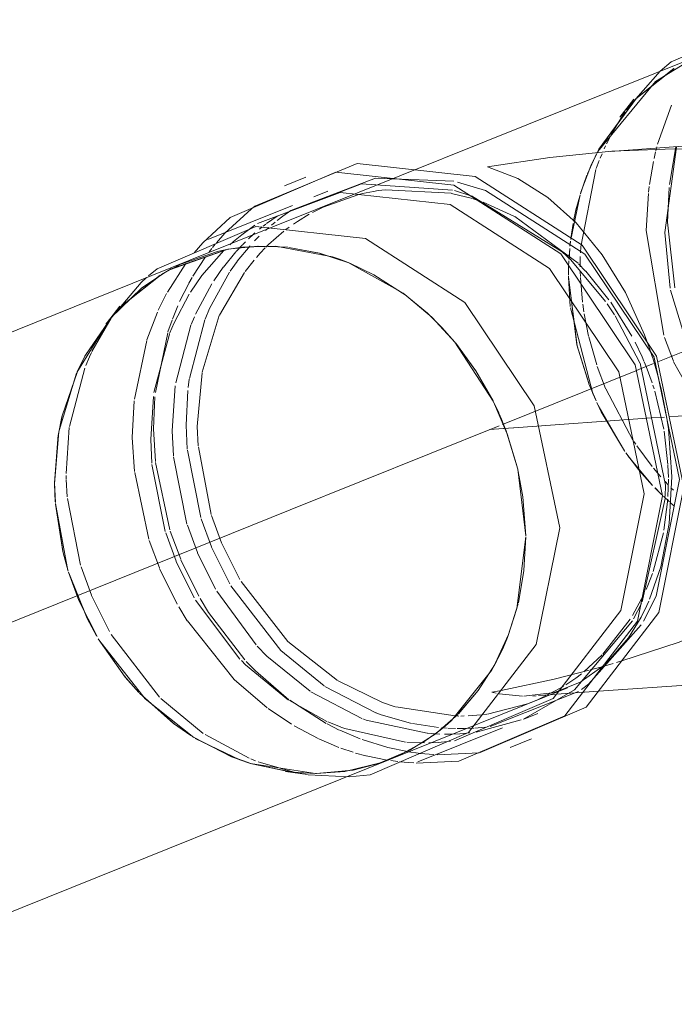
# Model space of a CAD drawing. Header units: millimetres. Extents: x -121 to 34184, y -147 to 33428.
# Tile 138 of 256: x 25302 to 25436, y 2584 to 2785. Entities that reach past the tile are written whole.
import ezdxf

# ---------------------------------------------------------------- set-up
doc = ezdxf.new("R2010")
doc.units = ezdxf.units.MM
doc.linetypes.add('ADSK_Осевая', pattern=[700, 500, -100, 0, -100])
doc.layers.add('P-PIPE-____-CNTR', color=3, linetype='ADSK_Осевая', lineweight=20)
doc.layers.add('P-PIPE-____-OTLN', color=3, linetype='Continuous', lineweight=20)

# ---------------------------------------------------------------- blocks, each defined once
blk = doc.blocks.new('ADSK_ППР_Тройник канализационный_Составной - Тройник канализационный-1734365-_3D_ копия 1 копия 1')
at = {"layer": 'P-PIPE-____-OTLN', "color": 22}
for p, q in [((46582.73, 2778.44), (46477.51, 2736.13)), ((46663.57, 2765.55), (46563.52, 2758.42)), ((46501.26, 2753.12), (46496.89, 2751.36)), ((46505.75, 2750.29), (46502.87, 2749.13)), ((46498.49, 2747.37), (46481.2, 2740.42)), ((46497.56, 2738.81), (46491.45, 2739.04)), ((46485.09, 2738.35), (46473.5, 2734.26)), ((46483.14, 2737.93), (46475.45, 2735.24)), ((46510.06, 2735.6), (46503.96, 2737.62)), ((46521.74, 2728.96), (46515.16, 2733.18)), ((46531.8, 2719.33), (46527.09, 2724.4)), ((46539.56, 2707.36), (46536.06, 2713.49)), ((46544.49, 2693.88), (46542.44, 2700.65)), ((46546.26, 2679.8), (46545.66, 2687.73)), ((46544.73, 2666.08), (46545.88, 2672.67)), ((46540.03, 2653.66), (46542.72, 2659.56)), ((46561.11, 2647.97), (46671.39, 2655.83)), ((46518.54, 2634.07), (46554.82, 2648.66)), ((46532.46, 2643.38), (46536.51, 2648.13)), ((46545.84, 2642.25), (46548.72, 2643.41)), ((46524.17, 2633.54), (46541.47, 2640.49)), ((46543.07, 2636.5), (46547.44, 2638.26)), ((46516.76, 2633.41), (46519.99, 2634.69))]:
    blk.add_line(p, q, dxfattribs=at)
at = {"layer": 'P-PIPE-____-OTLN', "color": 9}
for p, q in [((46566.79, 2766.89), (46573.77, 2774.81)), ((46568.4, 2769.06), (46565.52, 2765.39)), ((46558.9, 2753.85), (46560.73, 2757.88)), ((46557.45, 2749.77), (46558.78, 2753.57)), ((46504.77, 2746.98), (46511.89, 2749.54)), ((46531.67, 2750.38), (46535.03, 2749.32)), ((46557.37, 2749.54), (46555.45, 2740.41)), ((46495.36, 2744.28), (46496.54, 2745.17)), ((46492.48, 2743.12), (46493.01, 2743.54)), ((46494.21, 2743.35), (46494.95, 2743.96)), ((46555.48, 2740.62), (46555.95, 2743.66)), ((46491.71, 2742.5), (46492.26, 2742.96)), ((46478.37, 2737.65), (46480.14, 2739.69)), ((46491.45, 2739.04), (46485.28, 2738.38)), ((46495.09, 2739.01), (46488.36, 2738.83)), ((46506.68, 2736.84), (46495.1, 2739.01)), ((46484, 2738.13), (46483.14, 2737.93)), ((46485.83, 2738.48), (46484, 2738.13)), ((46503.96, 2737.62), (46497.76, 2738.78)), ((46475.35, 2735.2), (46472.36, 2733.63)), ((46509.9, 2735.67), (46509, 2736.02)), ((46521.16, 2729.39), (46509.9, 2735.67)), ((46515.16, 2733.18), (46510.26, 2735.52)), ((46473.5, 2734.26), (46471.61, 2733.18)), ((46461.53, 2724.52), (46467.54, 2731.58)), ((46467.54, 2731.58), (46468.64, 2732.59)), ((46526.13, 2725.31), (46521.16, 2729.39)), ((46527.09, 2724.4), (46521.92, 2728.82)), ((46562.91, 2727.26), (46564.42, 2724.99)), ((46463.18, 2726.76), (46461.08, 2724.09)), ((46461.25, 2724.27), (46454.37, 2713.2)), ((46461.03, 2724.02), (46460.3, 2723.09)), ((46564.58, 2724.74), (46569.62, 2715.16)), ((46531.75, 2719.39), (46529.08, 2722.4)), ((46539.6, 2707.29), (46531.75, 2719.38)), ((46536.06, 2713.49), (46531.93, 2719.17)), ((46571.05, 2719.61), (46571.71, 2717.76)), ((46569.65, 2715.09), (46574.87, 2690.14)), ((46572.54, 2716.25), (46577.75, 2691.29)), ((46454.31, 2713.06), (46450.72, 2701.33)), ((46573.56, 2711.49), (46574.04, 2709.51)), ((46540.72, 2704.91), (46539.6, 2707.29)), ((46542.44, 2700.65), (46539.66, 2707.17)), ((46450.68, 2701.08), (46449.79, 2690.41)), ((46544.61, 2693.4), (46542.14, 2701.48)), ((46450.56, 2700.41), (46449.79, 2690.41)), ((46545.66, 2687.73), (46544.54, 2693.66)), ((46546.26, 2679.8), (46544.61, 2693.4)), ((46449.79, 2690.41), (46449.93, 2686.71)), ((46449.79, 2690.41), (46449.95, 2686.58)), ((46574.87, 2690.14), (46574.81, 2687.8)), ((46574.79, 2687.38), (46570.07, 2666.28)), ((46449.96, 2686.4), (46452.54, 2672.71)), ((46544.44, 2664.92), (46546.26, 2679.57)), ((46545.88, 2672.67), (46546.26, 2679.57)), ((46542.51, 2659), (46544.44, 2664.92)), ((46542.72, 2659.56), (46544.68, 2665.86)), ((46569.92, 2665.95), (46568.33, 2662.77)), ((46539.24, 2652.26), (46541.12, 2655.81)), ((46536.51, 2648.13), (46539.92, 2653.46)), ((46531.03, 2642), (46539.24, 2652.26)), ((46557.67, 2651.56), (46556.48, 2650.66)), ((46557.36, 2649.86), (46552.49, 2647.86)), ((46557.05, 2647.9), (46538.95, 2640.78)), ((46547.67, 2647.01), (46548.38, 2647.06)), ((46548.85, 2647.09), (46552.47, 2647.35)), ((46552.51, 2647.36), (46561.11, 2647.97)), ((46548.62, 2646.24), (46546.59, 2645.42)), ((46527.67, 2639.22), (46532.33, 2643.26)), ((46529.75, 2640.87), (46531.03, 2642)), ((46537.94, 2640.65), (46535.82, 2640.44)), ((46545.34, 2642.11), (46536.07, 2639.62)), ((46534.79, 2639.46), (46532.78, 2639.29)), ((46519.99, 2634.69), (46525.2, 2637.5)), ((46530.87, 2637.75), (46528.32, 2637.51)), ((46536.73, 2635.41), (46528.12, 2635)), ((46489.91, 2633.2), (46503.18, 2631.14)), ((46523.33, 2633.31), (46520.32, 2633.57)), ((46497.09, 2631.58), (46501.57, 2630.94)), ((46501.59, 2630.94), (46499.62, 2631.27)), ((46510.1, 2630.51), (46501.71, 2630.92))]:
    blk.add_line(p, q, dxfattribs=at)
at = {"layer": 'P-PIPE-____-OTLN', "color": 10}
for p, q in [((46573.24, 2759.89), (46576.06, 2767.84)), ((46563.73, 2761.87), (46566.53, 2766.52)), ((46562.76, 2759.94), (46563.5, 2761.42)), ((46562.29, 2758.94), (46562.59, 2759.58)), ((46572.88, 2758.51), (46573.09, 2759.35)), ((46574.69, 2741.79), (46577.12, 2759.27)), ((46575.67, 2751.67), (46576.99, 2759.37)), ((46561.48, 2757.04), (46561.86, 2757.94)), ((46572.51, 2756.93), (46572.84, 2758.33)), ((46560.66, 2754.88), (46561.28, 2756.53)), ((46571.58, 2751.65), (46572.39, 2756.36)), ((46557.49, 2738.88), (46560.61, 2754.72)), ((46571.38, 2750.09), (46571.52, 2751.23)), ((46511.89, 2749.54), (46512.8, 2749.77)), ((46512.82, 2749.77), (46515.09, 2750.23)), ((46517.53, 2750.57), (46530.98, 2749.85)), ((46531.07, 2749.83), (46535.35, 2748.75)), ((46535.12, 2749.29), (46553.68, 2737.89)), ((46570.91, 2742.2), (46571.35, 2749.82)), ((46575.29, 2743.96), (46575.6, 2751)), ((46535.5, 2748.7), (46536.92, 2748.24)), ((46537.52, 2748.03), (46543.95, 2745.12)), ((46493.19, 2743.67), (46495.35, 2745.17)), ((46496.54, 2745.17), (46498.19, 2746.32)), ((46499.54, 2744.1), (46501.93, 2745.54)), ((46502.58, 2745.89), (46504.77, 2746.98)), ((46543.98, 2745.1), (46556.95, 2735.53)), ((46498.67, 2743.52), (46499.54, 2744.1)), ((46576.73, 2730.5), (46575.29, 2743.96)), ((46482.94, 2739.73), (46484.64, 2741.65)), ((46489.51, 2740.55), (46490.06, 2741.06)), ((46490.1, 2741.1), (46490.81, 2741.74)), ((46490.73, 2740.09), (46491.68, 2741.05)), ((46492.95, 2742.25), (46493.65, 2742.87)), ((46493.61, 2739.35), (46496.69, 2742.06)), ((46497.14, 2742.41), (46497.84, 2742.93)), ((46574.49, 2720.83), (46570.91, 2742.2)), ((46575.8, 2730.42), (46574.69, 2741.79)), ((46482.14, 2738.74), (46482.69, 2739.43)), ((46485.64, 2739.28), (46486.4, 2739.96)), ((46486.98, 2737.94), (46488.18, 2739.23)), ((46487.19, 2735.94), (46489.83, 2739.12)), ((46488.26, 2739.31), (46488.87, 2739.92)), ((46493.07, 2738.81), (46493.6, 2739.34)), ((46555.4, 2740.03), (46555.29, 2739.03)), ((46555.32, 2739.21), (46555.41, 2740.07)), ((46479.95, 2733.03), (46484.43, 2738.13)), ((46481.44, 2737.85), (46481.98, 2738.55)), ((46484.35, 2734.74), (46486.92, 2737.87)), ((46491.1, 2736.68), (46491.9, 2737.58)), ((46491.91, 2737.59), (46492.92, 2738.66)), ((46555.25, 2738.55), (46555.1, 2736.5)), ((46555.1, 2736.37), (46555.25, 2738.51)), ((46557.43, 2737.68), (46557.49, 2738.88)), ((46472.89, 2729.62), (46476.66, 2735.46)), ((46478.1, 2732.89), (46480.71, 2736.86)), ((46485.73, 2733.88), (46487.18, 2735.92)), ((46488.8, 2733.82), (46490.66, 2736.16)), ((46555.03, 2734.84), (46555.08, 2736.03)), ((46555.06, 2735.88), (46555.03, 2734.95)), ((46557.03, 2735.44), (46558.49, 2733.93)), ((46557.39, 2734.83), (46557.41, 2736.89)), ((46477.61, 2729.64), (46479.92, 2733)), ((46482.38, 2731.95), (46484.33, 2734.72)), ((46483.58, 2724.93), (46488.69, 2733.67)), ((46555.01, 2733.19), (46555.03, 2734.84)), ((46555.02, 2734.65), (46555.01, 2733.23)), ((46557.44, 2732.85), (46557.41, 2733.74)), ((46558.54, 2733.88), (46563.28, 2728.08)), ((46475.39, 2727.68), (46477.26, 2731.41)), ((46477.28, 2731.45), (46477.95, 2732.62)), ((46478.63, 2725.1), (46481.97, 2731.31)), ((46555.01, 2732.79), (46555.01, 2732.71)), ((46555.01, 2732.71), (46555.01, 2732.79)), ((46555.01, 2732.71), (46555.36, 2726.68)), ((46557.87, 2727.55), (46557.45, 2732.63)), ((46471.01, 2725.91), (46472.73, 2729.33)), ((46579.88, 2716.88), (46575.88, 2730.02)), ((46558.15, 2725.57), (46557.92, 2727.18)), ((46563.66, 2727.55), (46567.99, 2720.59)), ((46468.7, 2719.88), (46470.84, 2725.53)), ((46473.91, 2724.1), (46475.01, 2726.83)), ((46559.12, 2720.59), (46558.2, 2725.21)), ((46457.45, 2717.45), (46461.39, 2724.32)), ((46473.01, 2721.52), (46473.84, 2723.9)), ((46477.38, 2711.95), (46480.56, 2723.97)), ((46477.76, 2723.01), (46478.41, 2724.59)), ((46480.02, 2713.24), (46483.52, 2724.81)), ((46470.13, 2709.06), (46473.3, 2721.05)), ((46470.42, 2709.07), (46472.95, 2721.33)), ((46474.61, 2711.08), (46477.71, 2722.88)), ((46466.16, 2707.75), (46468.66, 2719.75)), ((46560.77, 2714.75), (46559.14, 2720.48)), ((46568.61, 2719.39), (46570.06, 2716.36)), ((46576.47, 2715.51), (46574.64, 2720.37)), ((46571.73, 2717.68), (46572.21, 2716.22)), ((46570.06, 2716.36), (46570.44, 2715.49)), ((46570.49, 2715.37), (46570.88, 2714.42)), ((46572.23, 2716.15), (46573.48, 2711.8)), ((46584.02, 2701.94), (46576.52, 2715.39)), ((46452.85, 2702.17), (46456.01, 2714.1)), ((46479, 2702.15), (46479.99, 2713.1)), ((46562.58, 2709.93), (46560.89, 2714.39)), ((46570.88, 2714.42), (46572.12, 2711.05)), ((46477.14, 2710.09), (46477.36, 2711.79)), ((46560.53, 2707.64), (46559.19, 2710.89)), ((46473.84, 2701.24), (46474.51, 2710.44)), ((46476.72, 2702.4), (46477.07, 2709.51)), ((46568.19, 2699.34), (46562.63, 2709.83)), ((46572.28, 2710.58), (46572.52, 2709.82)), ((46572.65, 2709.39), (46574.49, 2701.62)), ((46574.04, 2709.51), (46575.14, 2703.86)), ((46465.69, 2699.9), (46466.12, 2707.4)), ((46469.47, 2699.49), (46470.02, 2708.26)), ((46470.07, 2701.66), (46470.33, 2708.22)), ((46560.82, 2707), (46566.55, 2697.01)), ((46452.17, 2692.53), (46452.81, 2701.92)), ((46470.45, 2694.98), (46470.07, 2701.66)), ((46474.15, 2696.13), (46473.84, 2701.24)), ((46476.95, 2697.51), (46476.72, 2702.4)), ((46479.22, 2698.15), (46479, 2702.15)), ((46574.56, 2701.18), (46575.34, 2694.39)), ((46466.18, 2692.95), (46465.69, 2699.9)), ((46469.7, 2694.62), (46469.47, 2699.49)), ((46568.76, 2698.49), (46568.36, 2699.08)), ((46479.72, 2683.51), (46476.97, 2697.3)), ((46481.87, 2684.15), (46479.23, 2697.95)), ((46569.46, 2693.18), (46566.72, 2696.77)), ((46572.12, 2693.94), (46568.97, 2698.18)), ((46473.4, 2681.01), (46470.48, 2694.75)), ((46476.9, 2682.18), (46474.17, 2695.91)), ((46567.23, 2696.06), (46572.19, 2690.1)), ((46469.1, 2679.07), (46466.2, 2692.7)), ((46472.45, 2680.63), (46469.72, 2694.39)), ((46572.22, 2690.07), (46569.49, 2693.15)), ((46573.89, 2691.85), (46572.37, 2693.63)), ((46575.35, 2694.22), (46575.46, 2691.72)), ((46452.19, 2691.44), (46452.17, 2692.09)), ((46452.39, 2687.73), (46452.19, 2691.32)), ((46575.39, 2690.21), (46574.77, 2690.86)), ((46575.47, 2691.36), (46575.34, 2687.82)), ((46573.86, 2688.41), (46572.71, 2689.56)), ((46576.47, 2689.09), (46575.95, 2689.61)), ((46455.13, 2673.74), (46452.42, 2687.43)), ((46574.43, 2687.86), (46575.65, 2686.73)), ((46575.3, 2687.26), (46574.54, 2680.93)), ((46576.55, 2685.94), (46575.78, 2686.62)), ((46575.8, 2686.6), (46576.43, 2686.04)), ((46481.91, 2677.5), (46479.79, 2683.28)), ((46475.62, 2674.97), (46473.48, 2680.74)), ((46479.03, 2676.34), (46476.98, 2681.94)), ((46471.25, 2673.21), (46469.18, 2678.8)), ((46474.66, 2674.58), (46472.54, 2680.36)), ((46574.44, 2680.41), (46572.35, 2672.45)), ((46485.66, 2669.95), (46481.93, 2677.45)), ((46479.31, 2667.43), (46475.67, 2674.84)), ((46482.76, 2668.88), (46479.05, 2676.29)), ((46457.36, 2667.63), (46455.24, 2673.41)), ((46474.91, 2665.77), (46471.3, 2673.09)), ((46478.38, 2667.07), (46474.68, 2674.53)), ((46572.21, 2672.06), (46571.27, 2669.64)), ((46571.27, 2669.64), (46570.89, 2668.77)), ((46461.05, 2660.18), (46457.38, 2667.58)), ((46487.73, 2654.58), (46478.67, 2666.59)), ((46481.29, 2664.12), (46479.58, 2666.95)), ((46491.06, 2657.47), (46483.03, 2668.43)), ((46570.44, 2667.78), (46568.09, 2663.45)), ((46476.94, 2662.42), (46475.21, 2665.26)), ((46488.73, 2654.43), (46481.32, 2664.07)), ((46567.65, 2662.75), (46562.04, 2655.55)), ((46471.25, 2646.79), (46461.41, 2659.57)), ((46561.91, 2655.41), (46558.16, 2651.95)), ((46490.91, 2652.16), (46489.04, 2654.09)), ((46562.03, 2653.1), (46557.59, 2649.98)), ((46559.44, 2652.35), (46561.87, 2653.01)), ((46562.05, 2653.07), (46564.17, 2653.67)), ((46564.81, 2653.86), (46565.91, 2654.18)), ((46497.76, 2646.26), (46490.91, 2652.16)), ((46556.48, 2650.66), (46554.46, 2649.3)), ((46515.57, 2643.59), (46505.14, 2648.99)), ((46553.96, 2648.99), (46548.62, 2646.24)), ((46480.21, 2639.37), (46471.57, 2646.47)), ((46512.66, 2642.44), (46502.26, 2647.88)), ((46539.32, 2647.82), (46540.86, 2648.1)), ((46540.21, 2647.61), (46539.32, 2647.82)), ((46545.55, 2646.95), (46540.77, 2647.48)), ((46498.27, 2641.27), (46493.52, 2644.45)), ((46505.54, 2641.83), (46497.88, 2646.07)), ((46505.42, 2641.38), (46497.92, 2646.14)), ((46531.81, 2642.93), (46519.66, 2644.79)), ((46546.59, 2645.42), (46538.42, 2643.31)), ((46532.55, 2642.92), (46531.81, 2642.93)), ((46533.62, 2642.93), (46532.96, 2642.92)), ((46537.12, 2643.15), (46534.45, 2642.95)), ((46538.25, 2643.29), (46537.57, 2643.2)), ((46503.77, 2638.29), (46498.85, 2640.92)), ((46508.08, 2640.05), (46505.6, 2641.29)), ((46508.29, 2640.68), (46505.73, 2641.75)), ((46528.4, 2640.54), (46523.06, 2641.36)), ((46529.99, 2640.41), (46528.96, 2640.49)), ((46531.86, 2640.34), (46530.32, 2640.4)), ((46533.64, 2640.34), (46532.23, 2640.34)), ((46535.61, 2640.43), (46533.64, 2640.34)), ((46489.61, 2634.28), (46480.59, 2639.12)), ((46512.36, 2638.25), (46508.17, 2640)), ((46528.64, 2639.23), (46526.1, 2639.38)), ((46530.82, 2639.21), (46529.6, 2639.21)), ((46532.78, 2639.29), (46530.82, 2639.21)), ((46508, 2636.49), (46503.88, 2638.23)), ((46510.89, 2635.51), (46508.41, 2636.34)), ((46517.98, 2636.5), (46512.78, 2638.09)), ((46522.05, 2635.64), (46518.04, 2636.48)), ((46525.55, 2637.42), (46521.92, 2637.55)), ((46528.32, 2637.51), (46526.38, 2637.43)), ((46513.51, 2634.79), (46511.42, 2635.35)), ((46517.85, 2633.91), (46513.59, 2634.77)), ((46522.72, 2635.53), (46522.05, 2635.64)), ((46523.73, 2635.39), (46522.72, 2635.53)), ((46524.66, 2635.27), (46523.8, 2635.38)), ((46527.45, 2635.03), (46524.66, 2635.27)), ((46490.94, 2633.75), (46489.95, 2634.14)), ((46491.92, 2633.38), (46491.47, 2633.55)), ((46499.01, 2631.38), (46491.92, 2633.38)), ((46520.03, 2633.6), (46518.62, 2633.79))]:
    blk.add_line(p, q, dxfattribs=at)
at = {"layer": 'P-PIPE-____-OTLN', "color": 22}
for points in [[(46573.77, 2774.81, 0), (46576.03, 2776.71, 0), (46596.19, 2785.35, 0), (46618.67, 2782.88, 0), (46639.02, 2769.79, 0), (46643.63, 2764.69, 0)], [(46563.9, 2758.45, 0), (46551.16, 2757.19, 0), (46538.4, 2755.23, 0)], [(46490.8, 2747.21, 0), (46511.76, 2755.94, 0), (46535.92, 2753.29, 0), (46557.79, 2739.22, 0), (46573.03, 2716.54, 0), (46578.64, 2689.72, 0)], [(46538.4, 2755.23, 0), (46544.63, 2752.85, 0), (46550.74, 2749.01, 0), (46556.55, 2743.77, 0), (46561.9, 2737.24, 0), (46566.64, 2729.55, 0), (46570.58, 2720.88, 0), (46571.05, 2719.61, 0)], [(46480.14, 2739.69, 0), (46485.73, 2744.91, 0), (46507.39, 2754.19, 0), (46531.55, 2751.53, 0), (46553.42, 2737.46, 0), (46568.66, 2714.78, 0), (46574.26, 2687.96, 0)], [(46491.33, 2743.66, 0), (46508.27, 2750, 0), (46530.75, 2747.53, 0), (46551.09, 2734.44, 0), (46565.28, 2713.33, 0), (46570.49, 2688.38, 0)], [(46469.05, 2732.96, 0), (46470.81, 2734.41, 0), (46490.97, 2743.05, 0), (46513.45, 2740.57, 0), (46533.8, 2727.49, 0), (46547.98, 2706.38, 0), (46553.2, 2681.42, 0)], [(46488.26, 2738.82, 0), (46486.84, 2738.64, 0), (46485.94, 2738.5, 0)], [(46509, 2736.02, 0), (46508.3, 2736.28, 0), (46506.68, 2736.84, 0)], [(46529.08, 2722.4, 0), (46527.73, 2723.78, 0), (46526.15, 2725.29, 0)], [(46542.13, 2701.5, 0), (46541.28, 2703.63, 0), (46540.75, 2704.85, 0)], [(46578.64, 2689.72, 0), (46573.49, 2664.09, 0), (46558.61, 2644.71, 0), (46536.94, 2635.44, 0)], [(46574.26, 2687.96, 0), (46569.12, 2662.33, 0), (46554.23, 2642.96, 0), (46532.57, 2633.68, 0), (46523.79, 2633.29, 0)], [(46570.49, 2688.38, 0), (46565.7, 2664.53, 0), (46551.85, 2646.5, 0), (46531.69, 2637.86, 0)], [(46553.2, 2681.42, 0), (46548.41, 2657.57, 0), (46534.56, 2639.54, 0), (46514.4, 2630.91, 0), (46510.1, 2630.51, 0)], [(46541.12, 2655.81, 0), (46541.68, 2657.02, 0), (46542.51, 2659, 0)], [(46525.2, 2637.5, 0), (46528.46, 2639.81, 0), (46529.72, 2640.84, 0)], [(46516.39, 2633.29, 0), (46522.54, 2635.94, 0), (46527.67, 2639.22, 0)]]:
    blk.add_polyline3d(points, dxfattribs=at)
at = {"layer": 'P-PIPE-____-OTLN', "color": 9}
for points in [[(46580.57, 2777.5, 0), (46572.81, 2772.7, 0), (46560.97, 2758.36, 0)], [(46560.9, 2758.21, 0), (46561.24, 2758.85, 0), (46568.81, 2769.13, 0), (46576.6, 2775.34, 0)], [(46560.77, 2757.96, 0), (46559.58, 2755.48, 0), (46557.53, 2750.05, 0)], [(46650.89, 2721.87, 0), (46646.43, 2735.88, 0), (46637, 2745.09, 0), (46625.85, 2751.04, 0), (46613.96, 2754.92, 0), (46601.7, 2757.34, 0), (46589.22, 2758.61, 0), (46576.6, 2758.94, 0), (46563.9, 2758.45, 0)], [(46495.35, 2745.17, 0), (46512.64, 2751.76, 0), (46531.28, 2750.49, 0)], [(46498.19, 2746.32, 0), (46515.52, 2752.92, 0), (46531.5, 2752.32, 0)], [(46532.28, 2752.14, 0), (46538, 2750.44, 0), (46558.35, 2737.36, 0), (46572.5, 2716.33, 0)], [(46515.09, 2750.23, 0), (46516.05, 2750.39, 0), (46517.53, 2750.57, 0)], [(46556.03, 2744.12, 0), (46556.53, 2746.43, 0), (46557.3, 2749.28, 0)], [(46484.64, 2741.65, 0), (46490.1, 2746.67, 0), (46490.8, 2747.21, 0)], [(46486.4, 2739.96, 0), (46488.1, 2741.37, 0), (46490.81, 2743.32, 0)], [(46553.68, 2737.89, 0), (46555.47, 2736.2, 0), (46562.6, 2727.7, 0)], [(46472.35, 2733.62, 0), (46467.59, 2730.4, 0), (46461.33, 2724.36, 0)], [(46471.39, 2733.04, 0), (46463.59, 2726.83, 0), (46461.55, 2724.61, 0)], [(46461.49, 2724.55, 0), (46456.02, 2716.55, 0), (46454.53, 2713.56, 0)], [(46454.46, 2713.4, 0), (46451.31, 2704.13, 0), (46450.6, 2700.65, 0)], [(46577.75, 2691.29, 0), (46572.96, 2667.44, 0), (46570.33, 2662.34, 0)], [(46449.97, 2686.27, 0), (46451.55, 2676.33, 0), (46452.59, 2672.57, 0)], [(46565.91, 2654.18, 0), (46577.48, 2657.97, 0), (46590.05, 2662.87, 0), (46602.47, 2668.67, 0), (46614.65, 2675.52, 0), (46626.43, 2683.7, 0)], [(46452.65, 2672.36, 0), (46454.77, 2666.58, 0), (46458.48, 2659.15, 0)], [(46452.7, 2672.23, 0), (46456.48, 2662.85, 0), (46458.37, 2659.34, 0)], [(46569.88, 2663.16, 0), (46567.25, 2658.88, 0), (46562.62, 2653.62, 0)], [(46568.11, 2662.38, 0), (46556.23, 2648.26, 0), (46545.8, 2642.29, 0)], [(46569.89, 2661.59, 0), (46559.11, 2649.41, 0), (46557.65, 2648.32, 0)], [(46458.74, 2658.71, 0), (46464.24, 2650.88, 0), (46467.03, 2647.74, 0)], [(46458.84, 2658.53, 0), (46468.31, 2646.42, 0), (46478.33, 2638.5, 0)], [(46467.16, 2647.6, 0), (46474.31, 2641.25, 0), (46477.68, 2638.92, 0)], [(46477.94, 2638.76, 0), (46485.99, 2634.6, 0), (46489.96, 2633.19, 0)], [(46478.58, 2638.35, 0), (46487.74, 2633.93, 0), (46489.67, 2633.27, 0)], [(46490.2, 2633.11, 0), (46498.49, 2631.4, 0), (46503.18, 2631.14, 0)], [(46503.34, 2631.14, 0), (46509.21, 2631.57, 0), (46516.76, 2633.41, 0)], [(46503.35, 2631.15, 0), (46510.95, 2631.86, 0), (46516.39, 2633.29, 0)]]:
    blk.add_polyline3d(points, dxfattribs=at)
at = {"layer": 'P-PIPE-____-OTLN', "color": 10}
for points in [[(46480.61, 2724.1, 0), (46481.51, 2726.26, 0), (46485.59, 2733.68, 0)], [(46559.15, 2710.98, 0), (46556.77, 2718.63, 0), (46555.01, 2732.71, 0)], [(46473.35, 2721.18, 0), (46474.26, 2723.34, 0), (46477.33, 2729.18, 0)], [(46555.39, 2726.42, 0), (46559.99, 2708.88, 0), (46560.65, 2707.36, 0)], [(46456.2, 2714.6, 0), (46456.96, 2716.38, 0), (46457.37, 2717.27, 0)], [(46566.46, 2697.15, 0), (46561.7, 2705.15, 0), (46560.79, 2707.06, 0)], [(46575.22, 2703.34, 0), (46575.45, 2701.68, 0), (46576.15, 2691.82, 0)], [(46576.15, 2691.82, 0), (46575.62, 2682.28, 0), (46573.89, 2673.41, 0), (46571.61, 2666.79, 0)], [(46572.65, 2689.61, 0), (46573.53, 2688.73, 0), (46574.12, 2688.15, 0)], [(46487.75, 2670.86, 0), (46483.98, 2678.33, 0), (46481.93, 2683.93, 0)], [(46504.99, 2649.09, 0), (46496.12, 2656.34, 0), (46485.9, 2669.53, 0)], [(46507.69, 2650.21, 0), (46497.52, 2658.17, 0), (46488, 2670.45, 0)], [(46571.46, 2666.44, 0), (46571.05, 2665.53, 0), (46569.88, 2663.16, 0)], [(46493.34, 2644.59, 0), (46486.54, 2650.4, 0), (46476.97, 2662.37, 0)], [(46502.11, 2647.99, 0), (46493.24, 2655.18, 0), (46491.28, 2657.22, 0)], [(46497.71, 2646.19, 0), (46488.86, 2653.42, 0), (46488.03, 2654.27, 0)], [(46541.22, 2648.17, 0), (46552.08, 2650.49, 0), (46559.25, 2652.3, 0)], [(46519.54, 2644.82, 0), (46516.95, 2645.67, 0), (46507.83, 2650.13, 0)], [(46552.49, 2647.86, 0), (46551.61, 2647.63, 0), (46545.86, 2646.95, 0)], [(46526.07, 2639.38, 0), (46513.59, 2642.09, 0), (46512.88, 2642.36, 0)], [(46522.83, 2641.41, 0), (46516.47, 2643.25, 0), (46515.64, 2643.56, 0)], [(46521.66, 2637.57, 0), (46509.21, 2640.34, 0), (46508.39, 2640.64, 0)]]:
    blk.add_polyline3d(points, dxfattribs=at)

msp = doc.modelspace()

# ---------------------------------------------------------------- linework, layer by layer
at = {"layer": 'P-PIPE-____-CNTR', "color": 9}
for p, q in [((25432.45, 2715.36), (25462.41, 2727.41)), ((25434.79, 2704.14), (25526.65, 2710.69)), ((21988.34, 1330.72), (25357.19, 2685.1)), ((21988.34, 1330.72), (25357.19, 2685.1))]:
    msp.add_line(p, q, dxfattribs=at)
at = {"layer": 'P-PIPE-____-CNTR', "color": 10}
for p, q in [((25429.05, 2713.99), (25431.58, 2715.01)), ((25400.66, 2702.58), (25427.92, 2713.54)), ((25428.07, 2713.6), (25429.05, 2713.99)), ((25402.96, 2701.87), (25431.16, 2703.88)), ((25431.16, 2703.88), (25433.84, 2704.07)), ((25357.19, 2685.1), (25399.96, 2702.3)), ((25398.03, 2701.52), (25400.79, 2701.72)), ((25400.84, 2701.72), (25402.93, 2701.87))]:
    msp.add_line(p, q, dxfattribs=at)
at = {"layer": 'P-PIPE-____-OTLN', "color": 9}
for p, q in [((25419.9, 2757.89), (25418.06, 2753.85)), ((25417.94, 2753.56), (25416.61, 2749.76)), ((25415.12, 2743.68), (25414.64, 2740.62)), ((25350.56, 2739.04), (25356.72, 2738.81)), ((25363.18, 2737.61), (25369.23, 2735.6)), ((25330.84, 2733.22), (25332.84, 2734.36)), ((25374.33, 2733.18), (25380.92, 2728.95)), ((25386.18, 2724.47), (25390.98, 2719.31)), ((25395.17, 2713.59), (25398.72, 2707.38)), ((25401.57, 2700.75), (25403.66, 2693.89)), ((25308.95, 2690.63), (25309.73, 2700.42)), ((25309.12, 2686.59), (25308.95, 2690.63)), ((25404.83, 2687.73), (25405.42, 2679.8)), ((25405.05, 2672.67), (25403.9, 2666.07)), ((25401.89, 2659.56), (25399.18, 2653.64)), ((25395.67, 2648.13), (25391.6, 2643.36)), ((25386.84, 2639.22), (25381.72, 2635.95)), ((25357.45, 2631.42), (25349.34, 2633.12)), ((25362.43, 2631.15), (25357.45, 2631.42))]:
    msp.add_line(p, q, dxfattribs=at)
at = {"layer": 'P-PIPE-____-OTLN', "color": 22}
for p, q in [((25344.45, 2738.39), (25350.56, 2739.04)), ((25332.84, 2734.36), (25344.25, 2738.35)), ((25356.92, 2738.78), (25363.18, 2737.61)), ((25336.67, 2736.13), (21924.51, 1364.34)), ((25369.42, 2735.53), (25374.33, 2733.18)), ((25381.08, 2728.83), (25386.18, 2724.47)), ((25391.11, 2719.15), (25395.16, 2713.61)), ((25398.83, 2707.16), (25401.57, 2700.75)), ((25403.71, 2693.66), (25404.83, 2687.73)), ((25405.42, 2679.58), (25405.05, 2672.67)), ((25403.85, 2665.87), (25401.89, 2659.56)), ((25399.09, 2653.48), (25395.67, 2648.13)), ((25391.48, 2643.24), (25386.84, 2639.22)), ((25381.53, 2635.85), (25375.61, 2633.31)), ((21965.54, 1262.28), (25377.7, 2634.07))]:
    msp.add_line(p, q, dxfattribs=at)
at = {"layer": 'P-PIPE-____-OTLN', "color": 10}
for p, q in [((25414.58, 2740.07), (25414.48, 2739.22)), ((25414.42, 2738.51), (25414.26, 2736.37)), ((25414.25, 2736.03), (25414.2, 2734.86)), ((25414.2, 2734.82), (25414.17, 2733.16)), ((25414.17, 2732.93), (25414.17, 2732.78)), ((25418.35, 2710.89), (25419.67, 2707.7)), ((25425.88, 2696.78), (25428.49, 2693.36)), ((25428.64, 2693.18), (25431.39, 2690.07)), ((25431.88, 2689.56), (25433.02, 2688.42)), ((25434.95, 2686.62), (25435.72, 2685.94))]:
    msp.add_line(p, q, dxfattribs=at)
at = {"layer": 'P-PIPE-____-OTLN', "color": 9}
for points in [[(25435.76, 2775.34, 0), (25428.11, 2769.27, 0), (25420.5, 2759.03, 0), (25420.08, 2758.23, 0)], [(25416.46, 2749.27, 0), (25415.75, 2746.64, 0), (25415.2, 2744.11, 0)], [(25320.73, 2724.63, 0), (25322.89, 2726.97, 0), (25330.57, 2733.06, 0)], [(25313.71, 2713.57, 0), (25315.28, 2716.73, 0), (25320.68, 2724.57, 0)], [(25309.77, 2700.66, 0), (25310.53, 2704.34, 0), (25313.64, 2713.41, 0)], [(25311.76, 2672.58, 0), (25310.66, 2676.55, 0), (25309.14, 2686.27, 0)], [(25317.54, 2659.34, 0), (25315.55, 2663.05, 0), (25311.86, 2672.23, 0)], [(25326.17, 2647.77, 0), (25323.27, 2651.05, 0), (25317.91, 2658.71, 0)], [(25336.85, 2638.92, 0), (25333.3, 2641.38, 0), (25326.33, 2647.59, 0)], [(25349.11, 2633.19, 0), (25344.96, 2634.68, 0), (25337.11, 2638.75, 0)], [(25375.61, 2633.31, 0), (25369.93, 2631.82, 0), (25362.6, 2631.15, 0)]]:
    msp.add_polyline3d(points, dxfattribs=at)
at = {"layer": 'P-PIPE-____-OTLN', "color": 10}
for points in [[(25414.17, 2732.78, 0), (25415.88, 2718.85, 0), (25418.33, 2710.96, 0)], [(25419.95, 2707.06, 0), (25420.77, 2705.35, 0), (25425.62, 2697.15, 0)]]:
    msp.add_polyline3d(points, dxfattribs=at)

# ---------------------------------------------------------------- block references
at = {"layer": 'P-PIPE-____-OTLN', "color": 22}
msp.add_blockref('ADSK_ППР_Тройник канализационный_Составной - Тройник канализационный-1734365-_3D_ копия 1 копия 1', (-21140.83, 0), dxfattribs=at)

doc.saveas('drawing.dxf')
